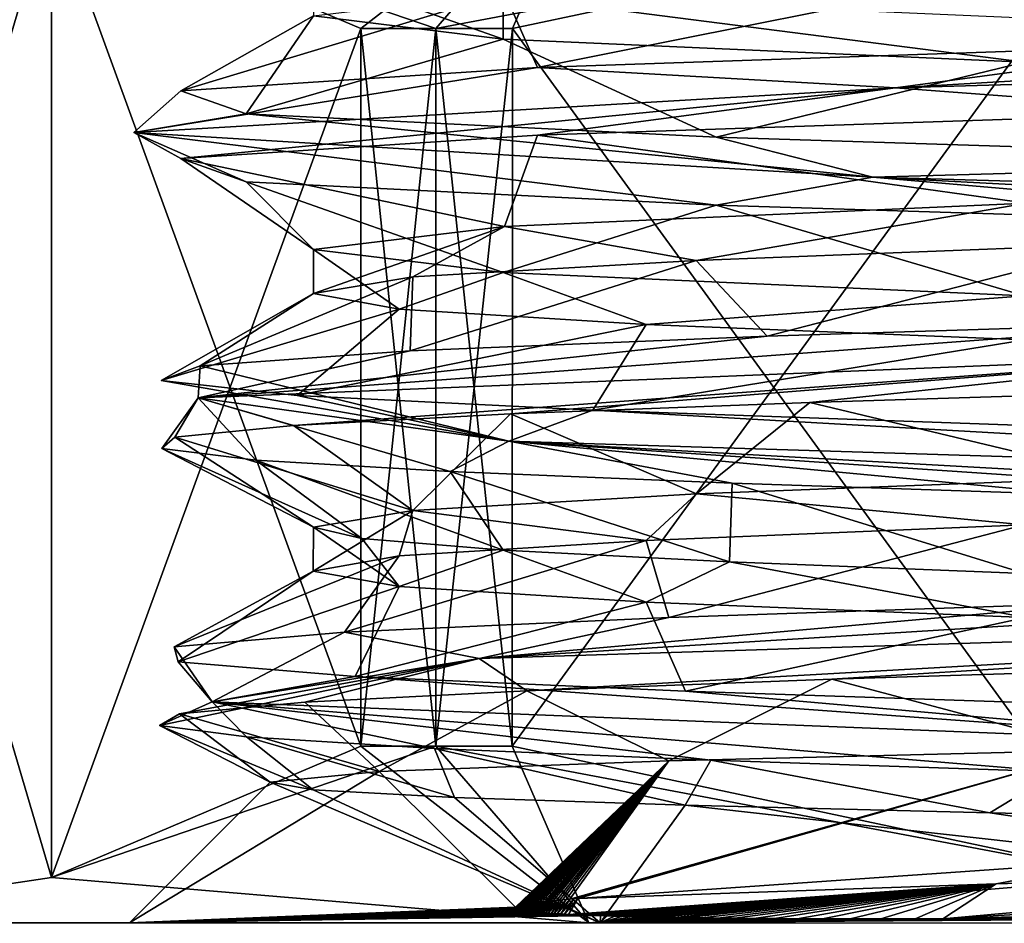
# Model space of a CAD drawing. Header units: metres. Extents: x -205 to 205, y -82 to 82.
# Tile 28 of 256: x -142 to -136, y -82 to -76. Entities that reach past the tile are written whole.
import ezdxf

# ---------------------------------------------------------------- set-up
doc = ezdxf.new("R2010")
doc.units = ezdxf.units.M
doc.layers.add('solid_PRT0003', color=7, linetype='CONTINUOUS')

msp = doc.modelspace()

# ---------------------------------------------------------------- linework, layer by layer
at = {"layer": 'solid_PRT0003'}
for points in [[(-142.017761, -75.289886, 13.571237), (-143.998306, -81.993011, 17), (-143.997314, -74.993011, 17)], [(-143.997314, -74.993011, 32), (-143.998306, -81.993011, 32), (-142.018661, -81.696701, 35.428764)], [(-143.997314, -74.993011, 32), (-142.018661, -81.696701, 35.428764), (-142.017761, -75.289879, 35.428749)], [(-139.997467, -76.148277, 10.071796), (-142.017761, -75.289886, 13.571237), (-138.506927, -74.99379, 11.509619)], [(-139.507095, -76.148354, 39.222431), (-138.506927, -74.99379, 37.490379), (-142.017761, -75.289879, 35.428749)], [(-139.507095, -76.148354, 9.777568), (-139.997467, -76.148277, 10.071796), (-138.506927, -74.99379, 11.509619)], [(-139.507095, -76.148354, 9.777568), (-138.506927, -74.99379, 11.509619), (-134.966156, -75.290886, 9.5)], [(-139.507095, -76.148354, 39.222431), (-139.007095, -76.148422, 39.5), (-138.506927, -74.99379, 37.490379)], [(-139.007095, -76.148422, 39.5), (-134.966171, -75.290886, 39.5), (-138.506927, -74.99379, 37.490379)], [(-142.017761, -75.289886, 13.571237), (-142.018677, -81.696701, 13.57125), (-143.998306, -81.993011, 17)], [(-139.997467, -76.148277, 10.071796), (-142.018677, -81.696701, 13.57125), (-142.017761, -75.289886, 13.571237)], [(-142.017761, -75.289879, 35.428749), (-142.018661, -81.696701, 35.428764), (-139.998138, -80.838882, 38.928204)], [(-142.017761, -75.289879, 35.428749), (-139.998138, -80.838882, 38.928204), (-139.997467, -76.148277, 38.928204)], [(-139.507095, -76.148354, 39.222431), (-142.017761, -75.289879, 35.428749), (-139.997467, -76.148277, 38.928204)], [(-139.507095, -76.148354, 9.777568), (-134.966156, -75.290886, 9.5), (-139.007095, -76.148422, 9.5)], [(-134.966156, -75.290886, 9.5), (-134.967087, -81.697708, 9.5), (-139.007767, -80.83902, 9.5)], [(-139.007095, -76.148422, 9.5), (-134.966156, -75.290886, 9.5), (-139.007767, -80.83902, 9.5)], [(-139.007095, -76.148422, 39.5), (-134.967072, -81.697708, 39.5), (-134.966171, -75.290886, 39.5)], [(-139.066742, -76.216972, 19.859716), (-140.307037, -75.778336, 24.5), (-140.307083, -76.06588, 24.5)], [(-139.06604, -75.929359, 19.858564), (-140.307037, -75.778336, 24.5), (-139.066742, -76.216972, 19.859716)], [(-138.843292, -76.402611, 31.246614), (-139.058487, -75.914841, 29.154507), (-135.647171, -75.76387, 32.559723)], [(-134.384491, -76.251045, 34.273075), (-138.843292, -76.402611, 31.246614), (-135.647171, -75.76387, 32.559723)], [(-141.172882, -76.554283, 26.393423), (-140.307083, -76.06588, 24.5), (-139.058487, -75.914841, 29.154507)], [(-138.843292, -76.402611, 31.246614), (-141.172882, -76.554283, 26.393423), (-139.058487, -75.914841, 29.154507)], [(-139.06604, -75.929359, 19.858564), (-139.066742, -76.216972, 19.859716), (-135.66095, -76.368912, 16.448175)], [(-135.660477, -76.081093, 16.447922), (-139.06604, -75.929359, 19.858564), (-135.66095, -76.368912, 16.448175)], [(-141.172882, -76.554283, 26.393423), (-140.745407, -76.70665, 21.023438), (-140.307083, -76.06588, 24.5)], [(-140.745407, -76.70665, 21.023438), (-139.066742, -76.216972, 19.859716), (-140.307083, -76.06588, 24.5)], [(-136.504196, -76.535767, 33.416702), (-134.384491, -76.251045, 34.273075), (-129.010834, -76.099518, 34.646038)], [(-136.504196, -76.535767, 33.416702), (-129.010834, -76.099518, 34.646038), (-126.37915, -76.245544, 33.896534)], [(-139.997467, -76.148277, 10.071796), (-139.998138, -80.838882, 10.071796), (-142.018677, -81.696701, 13.57125)], [(-139.507095, -76.148354, 9.777568), (-139.998138, -80.838882, 10.071796), (-139.997467, -76.148277, 10.071796)], [(-139.997467, -76.148277, 38.928204), (-139.998138, -80.838882, 38.928204), (-139.507767, -80.838951, 39.222431)], [(-139.507095, -76.148354, 9.777568), (-139.507767, -80.838951, 9.777568), (-139.998138, -80.838882, 10.071796)], [(-139.507095, -76.148354, 39.222431), (-139.997467, -76.148277, 38.928204), (-139.507767, -80.838951, 39.222431)], [(-139.507095, -76.148354, 9.777568), (-139.007095, -76.148422, 9.5), (-139.507767, -80.838951, 9.777568)], [(-139.507095, -76.148354, 39.222431), (-139.507767, -80.838951, 39.222431), (-139.007767, -80.83902, 39.5)], [(-139.007095, -76.148422, 9.5), (-139.007767, -80.83902, 9.5), (-139.507767, -80.838951, 9.777568)], [(-139.507095, -76.148354, 39.222431), (-139.007767, -80.83902, 39.5), (-139.007095, -76.148422, 39.5)], [(-139.007095, -76.148422, 39.5), (-139.007767, -80.83902, 39.5), (-134.967072, -81.697708, 39.5)], [(-140.745407, -76.70665, 21.023438), (-137.674225, -76.859261, 16.596006), (-139.066742, -76.216972, 19.859716)], [(-137.674225, -76.859261, 16.596006), (-135.66095, -76.368912, 16.448175), (-139.066742, -76.216972, 19.859716)], [(-136.504196, -76.535767, 33.416702), (-138.843292, -76.402611, 31.246614), (-134.384491, -76.251045, 34.273075)], [(-136.504196, -76.535767, 33.416702), (-126.37915, -76.245544, 33.896534), (-134.384567, -76.69416, 34.273075)], [(-137.674225, -76.859261, 16.596006), (-132.797638, -77.011978, 14.315639), (-135.66095, -76.368912, 16.448175)], [(-141.481155, -76.826721, 24.586428), (-141.172882, -76.554283, 26.393423), (-138.843292, -76.402611, 31.246614)], [(-141.481155, -76.826721, 24.586428), (-138.843292, -76.402611, 31.246614), (-136.504196, -76.535767, 33.416702)], [(-141.481155, -76.826721, 24.586428), (-136.504196, -76.535767, 33.416702), (-141.172943, -76.997627, 26.393383)], [(-141.481155, -76.826721, 24.586428), (-140.745407, -76.70665, 21.023438), (-141.172882, -76.554283, 26.393423)], [(-136.504196, -76.535767, 33.416702), (-138.843338, -76.845802, 31.246616), (-141.172943, -76.997627, 26.393383)], [(-136.504196, -76.535767, 33.416702), (-134.384567, -76.69416, 34.273075), (-138.843338, -76.845802, 31.246616)], [(-138.843338, -76.845802, 31.246616), (-134.384567, -76.69416, 34.273075), (-135.647278, -77.290482, 32.559792)], [(-136.650681, -77.11908, 15.675265), (-140.745407, -76.70665, 21.023438), (-141.481155, -76.826721, 24.586428)], [(-136.650681, -77.11908, 15.675265), (-137.674225, -76.859261, 16.596006), (-140.745407, -76.70665, 21.023438)], [(-141.481155, -76.826721, 24.586428), (-141.172943, -76.997627, 26.393383), (-140.745453, -77.149757, 21.023411)], [(-141.481155, -76.826721, 24.586428), (-140.745453, -77.149757, 21.023411), (-137.674271, -77.302467, 16.595985)], [(-136.650681, -77.11908, 15.675265), (-141.481155, -76.826721, 24.586428), (-137.674271, -77.302467, 16.595985)], [(-141.172943, -76.997627, 26.393383), (-138.843338, -76.845802, 31.246616), (-139.058685, -77.441315, 29.154556)], [(-138.843338, -76.845802, 31.246616), (-135.647278, -77.290482, 32.559792), (-139.058685, -77.441315, 29.154556)], [(-136.650681, -77.11908, 15.675265), (-132.797638, -77.011978, 14.315639), (-137.674225, -76.859261, 16.596006)], [(-141.172943, -76.997627, 26.393383), (-139.058685, -77.441315, 29.154556), (-140.307297, -77.592621, 24.5)], [(-140.745453, -77.149757, 21.023411), (-141.172943, -76.997627, 26.393383), (-140.307297, -77.592621, 24.5)], [(-126.535004, -77.412193, 15.028341), (-132.797638, -77.011978, 14.315639), (-136.650681, -77.11908, 15.675265)], [(-136.650681, -77.11908, 15.675265), (-137.674271, -77.302467, 16.595985), (-132.797668, -77.455315, 14.315633)], [(-136.650681, -77.11908, 15.675265), (-132.797668, -77.455315, 14.315633), (-127.432205, -77.608154, 14.797518)], [(-126.535004, -77.412193, 15.028341), (-136.650681, -77.11908, 15.675265), (-127.432205, -77.608154, 14.797518)], [(-140.745453, -77.149757, 21.023411), (-140.307297, -77.592621, 24.5), (-139.066833, -77.743576, 19.859505)], [(-137.674271, -77.302467, 16.595985), (-140.745453, -77.149757, 21.023411), (-139.066833, -77.743576, 19.859505)], [(-137.674271, -77.302467, 16.595985), (-139.066833, -77.743576, 19.859505), (-135.660706, -77.895424, 16.447906)], [(-139.058685, -77.441315, 29.154556), (-135.647278, -77.290482, 32.559792), (-137.8069, -77.663803, 30.844721)], [(-135.647278, -77.290482, 32.559792), (-135.007217, -77.555786, 32.895866), (-137.8069, -77.663803, 30.844721)], [(-132.797668, -77.455315, 14.315633), (-137.674271, -77.302467, 16.595985), (-135.660706, -77.895424, 16.447906)], [(-139.058685, -77.441315, 29.154556), (-139.657578, -77.772064, 27.915134), (-140.307343, -77.880165, 24.5)], [(-140.307297, -77.592621, 24.5), (-139.058685, -77.441315, 29.154556), (-140.307343, -77.880165, 24.5)], [(-139.058685, -77.441315, 29.154556), (-137.8069, -77.663803, 30.844721), (-139.657578, -77.772064, 27.915134)], [(-139.747421, -77.981369, 21.321743), (-140.307297, -77.592621, 24.5), (-140.307343, -77.880165, 24.5)], [(-139.066833, -77.743576, 19.859505), (-140.307297, -77.592621, 24.5), (-139.747421, -77.981369, 21.321743)], [(-137.342987, -78.159462, 32.671566), (-137.8069, -77.663803, 30.844721), (-135.007217, -77.555786, 32.895866)], [(-134.307327, -78.063095, 34.299709), (-137.342987, -78.159462, 32.671566), (-135.007217, -77.555786, 32.895866)], [(-139.675354, -78.255638, 30.137939), (-139.657578, -77.772064, 27.915134), (-137.8069, -77.663803, 30.844721)], [(-137.342987, -78.159462, 32.671566), (-139.675354, -78.255638, 30.137939), (-137.8069, -77.663803, 30.844721)], [(-141.04808, -78.352089, 26.972849), (-140.307343, -77.880165, 24.5), (-139.657578, -77.772064, 27.915134)], [(-139.675354, -78.255638, 30.137939), (-141.04808, -78.352089, 26.972849), (-139.657578, -77.772064, 27.915134)], [(-139.066833, -77.743576, 19.859505), (-139.747421, -77.981369, 21.321743), (-138.13266, -78.082054, 18.523352)], [(-135.660706, -77.895424, 16.447906), (-139.066833, -77.743576, 19.859505), (-138.13266, -78.082054, 18.523352)], [(-141.04808, -78.352089, 26.972849), (-141.3022, -78.449036, 23.531454), (-140.307343, -77.880165, 24.5)], [(-139.747421, -77.981369, 21.321743), (-140.307343, -77.880165, 24.5), (-141.3022, -78.449036, 23.531454)], [(-135.660706, -77.895424, 16.447906), (-138.13266, -78.082054, 18.523352), (-135.657043, -78.183403, 16.445766)], [(-139.747421, -77.981369, 21.321743), (-141.3022, -78.449036, 23.531454), (-140.412827, -78.545868, 20.204323)], [(-138.13266, -78.082054, 18.523352), (-139.747421, -77.981369, 21.321743), (-140.412827, -78.545868, 20.204323)], [(-141.060516, -78.561241, 27.442432), (-137.342987, -78.159462, 32.671566), (-134.307327, -78.063095, 34.299709)], [(-134.131729, -78.278336, 34.497498), (-141.060516, -78.561241, 27.442432), (-134.307327, -78.063095, 34.299709)], [(-138.13266, -78.082054, 18.523352), (-140.412827, -78.545868, 20.204323), (-138.480682, -78.642586, 17.35338)], [(-135.657043, -78.183403, 16.445766), (-138.13266, -78.082054, 18.523352), (-138.480682, -78.642586, 17.35338)], [(-141.060516, -78.561241, 27.442432), (-139.675354, -78.255638, 30.137939), (-137.342987, -78.159462, 32.671566)], [(-135.657043, -78.183403, 16.445766), (-138.480682, -78.642586, 17.35338), (-135.710907, -78.73983, 15.290956)], [(-141.060516, -78.561241, 27.442432), (-141.04808, -78.352089, 26.972849), (-139.675354, -78.255638, 30.137939)], [(-140.438202, -78.743286, 28.740568), (-141.060516, -78.561241, 27.442432), (-134.131729, -78.278336, 34.497498)], [(-139.020126, -78.667488, 31.036196), (-140.438202, -78.743286, 28.740568), (-134.131729, -78.278336, 34.497498)], [(-137.064056, -78.592903, 32.880669), (-139.020126, -78.667488, 31.036196), (-134.131729, -78.278336, 34.497498)], [(-134.692566, -78.517548, 34.161598), (-137.064056, -78.592903, 32.880669), (-134.131729, -78.278336, 34.497498)], [(-139.029846, -78.845421, 17.764524), (-141.3022, -78.449036, 23.531454), (-141.04808, -78.352089, 26.972849)], [(-141.060516, -78.561241, 27.442432), (-139.029846, -78.845421, 17.764524), (-141.04808, -78.352089, 26.972849)], [(-139.029846, -78.845421, 17.764524), (-140.412827, -78.545868, 20.204323), (-141.3022, -78.449036, 23.531454)], [(-139.029846, -78.845421, 17.764524), (-138.480682, -78.642586, 17.35338), (-140.412827, -78.545868, 20.204323)], [(-134.692566, -78.517548, 34.161598), (-135.01384, -79.082375, 32.892815), (-137.064056, -78.592903, 32.880669)], [(-141.297073, -78.893478, 23.477669), (-140.68399, -78.969276, 20.8545), (-141.060516, -78.561241, 27.442432)], [(-141.212753, -78.818184, 26.166437), (-141.297073, -78.893478, 23.477669), (-141.060516, -78.561241, 27.442432)], [(-140.438202, -78.743286, 28.740568), (-141.212753, -78.818184, 26.166437), (-141.060516, -78.561241, 27.442432)], [(-139.413589, -79.044579, 18.478128), (-139.029846, -78.845421, 17.764524), (-141.060516, -78.561241, 27.442432)], [(-140.68399, -78.969276, 20.8545), (-139.413589, -79.044579, 18.478128), (-141.060516, -78.561241, 27.442432)], [(-137.064056, -78.592903, 32.880669), (-137.803223, -79.190041, 30.848904), (-139.020126, -78.667488, 31.036196)], [(-137.064056, -78.592903, 32.880669), (-135.01384, -79.082375, 32.892815), (-137.803223, -79.190041, 30.848904)], [(-139.020126, -78.667488, 31.036196), (-139.658279, -79.298302, 27.913902), (-140.438202, -78.743286, 28.740568)], [(-139.020126, -78.667488, 31.036196), (-137.803223, -79.190041, 30.848904), (-139.658279, -79.298302, 27.913902)], [(-139.029846, -78.845421, 17.764524), (-129.849518, -79.130623, 14.089665), (-138.480682, -78.642586, 17.35338)], [(-129.849518, -79.130623, 14.089665), (-135.710907, -78.73983, 15.290956), (-138.480682, -78.642586, 17.35338)], [(-140.438202, -78.743286, 28.740568), (-139.658279, -79.298302, 27.913902), (-141.212753, -78.818184, 26.166437)], [(-141.212753, -78.818184, 26.166437), (-140.307556, -79.406906, 24.5), (-141.297073, -78.893478, 23.477669)], [(-141.212753, -78.818184, 26.166437), (-139.658279, -79.298302, 27.913902), (-140.307556, -79.406906, 24.5)], [(-139.413589, -79.044579, 18.478128), (-137.571365, -79.120567, 16.510464), (-139.029846, -78.845421, 17.764524)], [(-130.029312, -79.347473, 14.205915), (-129.849518, -79.130623, 14.089665), (-139.029846, -78.845421, 17.764524)], [(-132.722641, -79.271675, 14.303238), (-130.029312, -79.347473, 14.205915), (-139.029846, -78.845421, 17.764524)], [(-135.293594, -79.196014, 15.089376), (-132.722641, -79.271675, 14.303238), (-139.029846, -78.845421, 17.764524)], [(-137.571365, -79.120567, 16.510464), (-135.293594, -79.196014, 15.089376), (-139.029846, -78.845421, 17.764524)], [(-141.297073, -78.893478, 23.477669), (-140.307556, -79.406906, 24.5), (-139.990646, -79.482384, 22.092846)], [(-141.297073, -78.893478, 23.477669), (-139.990646, -79.482384, 22.092846), (-140.68399, -78.969276, 20.8545)], [(-140.68399, -78.969276, 20.8545), (-139.990646, -79.482384, 22.092846), (-139.066818, -79.55761, 19.859015)], [(-140.68399, -78.969276, 20.8545), (-139.066818, -79.55761, 19.859015), (-139.413589, -79.044579, 18.478128)], [(-139.413589, -79.044579, 18.478128), (-139.066818, -79.55761, 19.859015), (-137.587662, -79.633881, 17.927887)], [(-139.413589, -79.044579, 18.478128), (-137.587662, -79.633881, 17.927887), (-137.571365, -79.120567, 16.510464)], [(-137.803223, -79.190041, 30.848904), (-135.01384, -79.082375, 32.892815), (-135.662109, -79.392899, 32.551403)], [(-137.571365, -79.120567, 16.510464), (-137.587662, -79.633881, 17.927887), (-135.657562, -79.709709, 16.445938)], [(-137.571365, -79.120567, 16.510464), (-135.657562, -79.709709, 16.445938), (-135.293594, -79.196014, 15.089376)], [(-139.658279, -79.298302, 27.913902), (-137.803223, -79.190041, 30.848904), (-138.132919, -79.493546, 30.47658)], [(-137.803223, -79.190041, 30.848904), (-135.662109, -79.392899, 32.551403), (-138.132919, -79.493546, 30.47658)], [(-139.658279, -79.298302, 27.913902), (-139.747635, -79.594398, 27.678301), (-140.307602, -79.69445, 24.5)], [(-140.307556, -79.406906, 24.5), (-139.658279, -79.298302, 27.913902), (-140.307602, -79.69445, 24.5)], [(-139.658279, -79.298302, 27.913902), (-138.132919, -79.493546, 30.47658), (-139.747635, -79.594398, 27.678301)], [(-137.983627, -79.997009, 32.132195), (-138.132919, -79.493546, 30.47658), (-135.662109, -79.392899, 32.551403)], [(-135.09169, -79.900856, 33.999466), (-137.983627, -79.997009, 32.132195), (-135.662109, -79.392899, 32.551403)], [(-139.746902, -79.795334, 21.319609), (-140.307556, -79.406906, 24.5), (-140.307602, -79.69445, 24.5)], [(-139.990646, -79.482384, 22.092846), (-140.307556, -79.406906, 24.5), (-139.746902, -79.795334, 21.319609)], [(-140.104156, -80.09314, 29.417133), (-139.747635, -79.594398, 27.678301), (-138.132919, -79.493546, 30.47658)], [(-137.983627, -79.997009, 32.132195), (-140.104156, -80.09314, 29.417133), (-138.132919, -79.493546, 30.47658)], [(-139.066818, -79.55761, 19.859015), (-139.990646, -79.482384, 22.092846), (-139.746902, -79.795334, 21.319609)], [(-139.066818, -79.55761, 19.859015), (-139.746902, -79.795334, 21.319609), (-138.131851, -79.896561, 18.522081)], [(-137.587662, -79.633881, 17.927887), (-139.066818, -79.55761, 19.859015), (-138.131851, -79.896561, 18.522081)], [(-141.21611, -80.189949, 26.147903), (-140.307602, -79.69445, 24.5), (-139.747635, -79.594398, 27.678301)], [(-140.104156, -80.09314, 29.417133), (-141.21611, -80.189949, 26.147903), (-139.747635, -79.594398, 27.678301)], [(-137.587662, -79.633881, 17.927887), (-138.131851, -79.896561, 18.522081), (-135.651749, -79.99826, 16.442562)], [(-135.657562, -79.709709, 16.445938), (-137.587662, -79.633881, 17.927887), (-135.651749, -79.99826, 16.442562)], [(-141.21611, -80.189949, 26.147903), (-141.189804, -80.28688, 22.699703), (-140.307602, -79.69445, 24.5)], [(-141.189804, -80.28688, 22.699703), (-139.746902, -79.795334, 21.319609), (-140.307602, -79.69445, 24.5)], [(-141.189804, -80.28688, 22.699703), (-140.034561, -80.383514, 19.456974), (-139.746902, -79.795334, 21.319609)], [(-140.034561, -80.383514, 19.456974), (-138.131851, -79.896561, 18.522081), (-139.746902, -79.795334, 21.319609)], [(-139.224838, -80.264854, 30.995317), (-135.09169, -79.900856, 33.999466), (-131.738464, -79.804298, 34.814819)], [(-130.157318, -79.982262, 34.939274), (-139.224838, -80.264854, 30.995317), (-131.738464, -79.804298, 34.814819)], [(-140.034561, -80.383514, 19.456974), (-137.875687, -80.480347, 16.769621), (-138.131851, -79.896561, 18.522081)], [(-139.224838, -80.264854, 30.995317), (-137.983627, -79.997009, 32.132195), (-135.09169, -79.900856, 33.999466)], [(-137.875687, -80.480347, 16.769621), (-135.651749, -79.99826, 16.442562), (-138.131851, -79.896561, 18.522081)], [(-139.224838, -80.264854, 30.995317), (-140.104156, -80.09314, 29.417133), (-137.983627, -79.997009, 32.132195)], [(-138.912323, -80.477417, 31.1663), (-139.224838, -80.264854, 30.995317), (-130.157318, -79.982262, 34.939274)], [(-136.918396, -80.401939, 32.98476), (-138.912323, -80.477417, 31.1663), (-130.157318, -79.982262, 34.939274)], [(-137.875687, -80.480347, 16.769621), (-134.947021, -80.577858, 14.939304), (-135.651749, -79.99826, 16.442562)], [(-134.525787, -80.326897, 34.223133), (-136.918396, -80.401939, 32.98476), (-130.157318, -79.982262, 34.939274)], [(-140.969513, -80.5485, 21.262009), (-141.21611, -80.189949, 26.147903), (-140.104156, -80.09314, 29.417133)], [(-139.224838, -80.264854, 30.995317), (-140.969513, -80.5485, 21.262009), (-140.104156, -80.09314, 29.417133)], [(-140.969513, -80.5485, 21.262009), (-141.189804, -80.28688, 22.699703), (-141.21611, -80.189949, 26.147903)], [(-141.313644, -80.702888, 23.65909), (-140.969513, -80.5485, 21.262009), (-139.224838, -80.264854, 30.995317)], [(-141.182861, -80.627625, 26.341932), (-141.313644, -80.702888, 23.65909), (-139.224838, -80.264854, 30.995317)], [(-140.969513, -80.5485, 21.262009), (-140.034561, -80.383514, 19.456974), (-141.189804, -80.28688, 22.699703)], [(-140.362091, -80.552155, 28.906384), (-141.182861, -80.627625, 26.341932), (-139.224838, -80.264854, 30.995317)], [(-138.912323, -80.477417, 31.1663), (-140.362091, -80.552155, 28.906384), (-139.224838, -80.264854, 30.995317)], [(-135.177475, -80.864731, 32.891609), (-136.918396, -80.401939, 32.98476), (-134.525787, -80.326897, 34.223133)], [(-140.969513, -80.5485, 21.262009), (-133.8358, -80.833412, 14.414005), (-140.034561, -80.383514, 19.456974)], [(-133.8358, -80.833412, 14.414005), (-137.875687, -80.480347, 16.769621), (-140.034561, -80.383514, 19.456974)], [(-137.985291, -80.934631, 30.859432), (-138.912323, -80.477417, 31.1663), (-136.918396, -80.401939, 32.98476)], [(-137.985291, -80.934631, 30.859432), (-136.918396, -80.401939, 32.98476), (-135.177475, -80.864731, 32.891609)], [(-139.876968, -81.004494, 27.934328), (-140.362091, -80.552155, 28.906384), (-138.912323, -80.477417, 31.1663)], [(-139.876968, -81.004494, 27.934328), (-138.912323, -80.477417, 31.1663), (-137.985291, -80.934631, 30.859432)], [(-133.8358, -80.833412, 14.414005), (-134.947021, -80.577858, 14.939304), (-137.875687, -80.480347, 16.769621)], [(-141.313644, -80.702888, 23.65909), (-140.744858, -80.778259, 21.019548), (-140.969513, -80.5485, 21.262009)], [(-139.876968, -81.004494, 27.934328), (-141.182861, -80.627625, 26.341932), (-140.362091, -80.552155, 28.906384)], [(-135.444305, -81.005615, 15.159961), (-133.8358, -80.833412, 14.414005), (-140.969513, -80.5485, 21.262009)], [(-137.710785, -80.929565, 16.62631), (-135.444305, -81.005615, 15.159961), (-140.969513, -80.5485, 21.262009)], [(-139.514847, -80.85437, 18.622108), (-137.710785, -80.929565, 16.62631), (-140.969513, -80.5485, 21.262009)], [(-140.744858, -80.778259, 21.019548), (-139.514847, -80.85437, 18.622108), (-140.969513, -80.5485, 21.262009)], [(-140.58905, -81.074745, 24.5), (-141.313644, -80.702888, 23.65909), (-141.182861, -80.627625, 26.341932)], [(-140.58905, -81.074745, 24.5), (-141.182861, -80.627625, 26.341932), (-139.876968, -81.004494, 27.934328)], [(-140.30899, -81.124512, 22.001278), (-140.744858, -80.778259, 21.019548), (-141.313644, -80.702888, 23.65909)], [(-140.30899, -81.124512, 22.001278), (-141.313644, -80.702888, 23.65909), (-140.58905, -81.074745, 24.5)], [(-139.384918, -81.174553, 19.647827), (-139.514847, -80.85437, 18.622108), (-140.744858, -80.778259, 21.019548)], [(-140.30899, -81.124512, 22.001278), (-139.384918, -81.174553, 19.647827), (-140.744858, -80.778259, 21.019548)], [(-142.018677, -81.696701, 13.57125), (-139.998138, -80.838882, 10.071796), (-139.507767, -80.838951, 9.777568)], [(-142.018677, -81.696701, 13.57125), (-139.507767, -80.838951, 9.777568), (-138.507935, -81.99379, 11.509619)], [(-139.998138, -80.838882, 38.928204), (-142.018661, -81.696701, 35.428764), (-138.507935, -81.99379, 37.490379)], [(-139.507767, -80.838951, 39.222431), (-139.998138, -80.838882, 38.928204), (-138.507935, -81.99379, 37.490379)], [(-137.877731, -81.224319, 17.609011), (-137.710785, -80.929565, 16.62631), (-139.514847, -80.85437, 18.622108)], [(-139.384918, -81.174553, 19.647827), (-137.877731, -81.224319, 17.609011), (-139.514847, -80.85437, 18.622108)], [(-139.507767, -80.838951, 9.777568), (-139.007767, -80.83902, 9.5), (-138.507935, -81.99379, 11.509619)], [(-134.967072, -81.697708, 39.5), (-139.507767, -80.838951, 39.222431), (-138.507935, -81.99379, 37.490379)], [(-134.967072, -81.697708, 39.5), (-139.007767, -80.83902, 39.5), (-139.507767, -80.838951, 39.222431)], [(-139.007767, -80.83902, 9.5), (-134.967087, -81.697708, 9.5), (-138.507935, -81.99379, 11.509619)], [(-135.177475, -80.864731, 32.891609), (-138.605972, -81.836548, 31.517288), (-138.631744, -81.838737, 31.492521)], [(-137.985291, -80.934631, 30.859432), (-135.177475, -80.864731, 32.891609), (-138.631744, -81.838737, 31.492521)], [(-135.177475, -80.864731, 32.891609), (-138.578354, -81.834221, 31.54365), (-138.605972, -81.836548, 31.517288)], [(-135.177475, -80.864731, 32.891609), (-135.048904, -81.589378, 33.750992), (-138.578354, -81.834221, 31.54365)], [(-139.876968, -81.004494, 27.934328), (-137.985291, -80.934631, 30.859432), (-138.986191, -81.891022, 31.167147)], [(-137.985291, -80.934631, 30.859432), (-138.981674, -81.888123, 31.168034), (-138.986191, -81.891022, 31.167147)], [(-137.985291, -80.934631, 30.859432), (-138.976532, -81.885849, 31.170635), (-138.981674, -81.888123, 31.168034)], [(-137.985291, -80.934631, 30.859432), (-138.970734, -81.883759, 31.174297), (-138.976532, -81.885849, 31.170635)], [(-137.985291, -80.934631, 30.859432), (-138.96756, -81.882729, 31.176489), (-138.970734, -81.883759, 31.174297)], [(-137.985291, -80.934631, 30.859432), (-138.964172, -81.881721, 31.178938), (-138.96756, -81.882729, 31.176489)], [(-137.985291, -80.934631, 30.859432), (-138.960602, -81.880722, 31.181644), (-138.964172, -81.881721, 31.178938)], [(-137.985291, -80.934631, 30.859432), (-138.956787, -81.879715, 31.184612), (-138.960602, -81.880722, 31.181644)], [(-137.985291, -80.934631, 30.859432), (-138.952744, -81.878708, 31.187853), (-138.956787, -81.879715, 31.184612)], [(-137.985291, -80.934631, 30.859432), (-138.948441, -81.877686, 31.19138), (-138.952744, -81.878708, 31.187853)], [(-137.985291, -80.934631, 30.859432), (-138.943863, -81.876663, 31.195208), (-138.948441, -81.877686, 31.19138)], [(-137.985291, -80.934631, 30.859432), (-138.938995, -81.875618, 31.199354), (-138.943863, -81.876663, 31.195208)], [(-137.985291, -80.934631, 30.859432), (-138.933823, -81.874557, 31.203836), (-138.938995, -81.875618, 31.199354)], [(-137.985291, -80.934631, 30.859432), (-138.928314, -81.873482, 31.208673), (-138.933823, -81.874557, 31.203836)], [(-137.985291, -80.934631, 30.859432), (-138.922455, -81.872383, 31.213888), (-138.928314, -81.873482, 31.208673)], [(-137.985291, -80.934631, 30.859432), (-138.916214, -81.871262, 31.2195), (-138.922455, -81.872383, 31.213888)], [(-137.985291, -80.934631, 30.859432), (-138.909576, -81.87011, 31.225538), (-138.916214, -81.871262, 31.2195)], [(-137.985291, -80.934631, 30.859432), (-138.902496, -81.868935, 31.232027), (-138.909576, -81.87011, 31.225538)], [(-137.985291, -80.934631, 30.859432), (-138.894974, -81.867737, 31.238995), (-138.902496, -81.868935, 31.232027)], [(-137.985291, -80.934631, 30.859432), (-138.886948, -81.866501, 31.246473), (-138.894974, -81.867737, 31.238995)], [(-137.985291, -80.934631, 30.859432), (-138.878403, -81.865234, 31.254492), (-138.886948, -81.866501, 31.246473)], [(-137.985291, -80.934631, 30.859432), (-138.869293, -81.86393, 31.263086), (-138.878403, -81.865234, 31.254492)], [(-137.985291, -80.934631, 30.859432), (-138.859604, -81.862587, 31.272293), (-138.869293, -81.86393, 31.263086)], [(-137.985291, -80.934631, 30.859432), (-138.849258, -81.861214, 31.282154), (-138.859604, -81.862587, 31.272293)], [(-137.985291, -80.934631, 30.859432), (-138.838226, -81.859795, 31.292709), (-138.849258, -81.861214, 31.282154)], [(-137.985291, -80.934631, 30.859432), (-138.826477, -81.85833, 31.304001), (-138.838226, -81.859795, 31.292709)], [(-137.985291, -80.934631, 30.859432), (-138.81395, -81.856819, 31.316074), (-138.826477, -81.85833, 31.304001)], [(-137.985291, -80.934631, 30.859432), (-138.800598, -81.855263, 31.328981), (-138.81395, -81.856819, 31.316074)], [(-137.985291, -80.934631, 30.859432), (-138.786346, -81.853661, 31.342777), (-138.800598, -81.855263, 31.328981)], [(-137.985291, -80.934631, 30.859432), (-138.771133, -81.852005, 31.357515), (-138.786346, -81.853661, 31.342777)], [(-137.985291, -80.934631, 30.859432), (-138.754913, -81.850296, 31.373255), (-138.771133, -81.852005, 31.357515)], [(-137.985291, -80.934631, 30.859432), (-138.73761, -81.848526, 31.390057), (-138.754913, -81.850296, 31.373255)], [(-137.985291, -80.934631, 30.859432), (-138.719131, -81.846695, 31.407986), (-138.73761, -81.848526, 31.390057)], [(-137.985291, -80.934631, 30.859432), (-138.699402, -81.84481, 31.427113), (-138.719131, -81.846695, 31.407986)], [(-137.985291, -80.934631, 30.859432), (-138.678345, -81.842857, 31.447519), (-138.699402, -81.84481, 31.427113)], [(-137.985291, -80.934631, 30.859432), (-138.655823, -81.840828, 31.469294), (-138.678345, -81.842857, 31.447519)], [(-137.985291, -80.934631, 30.859432), (-138.631744, -81.838737, 31.492521), (-138.655823, -81.840828, 31.469294)], [(-137.877731, -81.224319, 17.609011), (-135.886826, -81.274467, 16.02359), (-137.710785, -80.929565, 16.62631)], [(-135.886826, -81.274467, 16.02359), (-135.444305, -81.005615, 15.159961), (-137.710785, -80.929565, 16.62631)], [(-141.507935, -81.993362, 24.5), (-139.876968, -81.004494, 27.934328), (-138.986191, -81.891022, 31.167147)], [(-141.507935, -81.993362, 24.5), (-140.58905, -81.074745, 24.5), (-139.876968, -81.004494, 27.934328)], [(-135.886826, -81.274467, 16.02359), (-133.543198, -81.324387, 15.002707), (-135.444305, -81.005615, 15.159961)], [(-138.432556, -81.993805, 17.075377), (-140.58905, -81.074745, 24.5), (-141.507935, -81.993362, 24.5)], [(-138.432556, -81.993805, 17.075377), (-140.30899, -81.124512, 22.001278), (-140.58905, -81.074745, 24.5)], [(-138.432556, -81.993805, 17.075377), (-139.384918, -81.174553, 19.647827), (-140.30899, -81.124512, 22.001278)], [(-138.432556, -81.993805, 17.075377), (-137.877731, -81.224319, 17.609011), (-139.384918, -81.174553, 19.647827)], [(-138.432556, -81.993805, 17.075377), (-131.007935, -81.994865, 14), (-137.877731, -81.224319, 17.609011)], [(-131.007935, -81.994865, 14), (-135.886826, -81.274467, 16.02359), (-137.877731, -81.224319, 17.609011)], [(-131.007935, -81.994865, 14), (-133.543198, -81.324387, 15.002707), (-135.886826, -81.274467, 16.02359)], [(-136.194077, -81.968452, 33.600292), (-132.572433, -81.642044, 34.7215), (-129.119476, -81.545433, 34.666603)], [(-126.306969, -81.686165, 33.859516), (-136.194077, -81.968452, 33.600292), (-129.119476, -81.545433, 34.666603)], [(-135.844727, -81.738419, 33.638962), (-138.578354, -81.834221, 31.54365), (-135.048904, -81.589378, 33.750992)], [(-136.194077, -81.968452, 33.600292), (-135.844727, -81.738419, 33.638962), (-132.572433, -81.642044, 34.7215)], [(-132.572433, -81.642044, 34.7215), (-135.844727, -81.738419, 33.638962), (-135.048904, -81.589378, 33.750992)], [(-142.018677, -81.696701, 13.57125), (-138.507935, -81.99379, 11.509619), (-143.998306, -81.993011, 17)], [(-142.018661, -81.696701, 35.428764), (-143.998306, -81.993011, 32), (-138.507935, -81.99379, 37.490379)], [(-134.967087, -81.697708, 9.5), (-131.007935, -81.994865, 9.5), (-138.507935, -81.99379, 11.509619)], [(-134.967072, -81.697708, 39.5), (-138.507935, -81.99379, 37.490379), (-131.007935, -81.994865, 39.5)], [(-136.127243, -81.968422, 33.638012), (-136.194077, -81.968452, 33.600292), (-126.306969, -81.686165, 33.859516)], [(-135.849701, -81.968147, 33.787704), (-136.127243, -81.968422, 33.638012), (-126.306969, -81.686165, 33.859516)], [(-135.538635, -81.967575, 33.942665), (-135.849701, -81.968147, 33.787704), (-126.306969, -81.686165, 33.859516)], [(-138.639786, -81.938461, 31.630653), (-138.578354, -81.834221, 31.54365), (-135.844727, -81.738419, 33.638962)], [(-138.611328, -81.939804, 31.662933), (-138.639786, -81.938461, 31.630653), (-135.844727, -81.738419, 33.638962)], [(-138.580658, -81.941154, 31.697302), (-138.611328, -81.939804, 31.662933), (-135.844727, -81.738419, 33.638962)], [(-138.547607, -81.942528, 31.733894), (-138.580658, -81.941154, 31.697302), (-135.844727, -81.738419, 33.638962)], [(-138.511963, -81.943909, 31.772848), (-138.547607, -81.942528, 31.733894), (-135.844727, -81.738419, 33.638962)], [(-138.473495, -81.945313, 31.814327), (-138.511963, -81.943909, 31.772848), (-135.844727, -81.738419, 33.638962)], [(-138.431946, -81.946724, 31.858494), (-138.473495, -81.945313, 31.814327), (-135.844727, -81.738419, 33.638962)], [(-138.387039, -81.948151, 31.905523), (-138.431946, -81.946724, 31.858494), (-135.844727, -81.738419, 33.638962)], [(-138.338486, -81.949577, 31.955589), (-138.387039, -81.948151, 31.905523), (-135.844727, -81.738419, 33.638962)], [(-138.285934, -81.951019, 32.008884), (-138.338486, -81.949577, 31.955589), (-135.844727, -81.738419, 33.638962)], [(-138.229034, -81.952454, 32.065605), (-138.285934, -81.951019, 32.008884), (-135.844727, -81.738419, 33.638962)], [(-138.167328, -81.953896, 32.125988), (-138.229034, -81.952454, 32.065605), (-135.844727, -81.738419, 33.638962)], [(-138.100327, -81.955322, 32.190262), (-138.167328, -81.953896, 32.125988), (-135.844727, -81.738419, 33.638962)], [(-138.027542, -81.956741, 32.258663), (-138.100327, -81.955322, 32.190262), (-135.844727, -81.738419, 33.638962)], [(-137.948349, -81.958145, 32.331432), (-138.027542, -81.956741, 32.258663), (-135.844727, -81.738419, 33.638962)], [(-137.862106, -81.959511, 32.408825), (-137.948349, -81.958145, 32.331432), (-135.844727, -81.738419, 33.638962)], [(-137.768051, -81.960838, 32.491096), (-137.862106, -81.959511, 32.408825), (-135.844727, -81.738419, 33.638962)], [(-137.665268, -81.96212, 32.578552), (-137.768051, -81.960838, 32.491096), (-135.844727, -81.738419, 33.638962)], [(-137.552795, -81.963326, 32.671467), (-137.665268, -81.96212, 32.578552), (-135.844727, -81.738419, 33.638962)], [(-137.429504, -81.964447, 32.770107), (-137.552795, -81.963326, 32.671467), (-135.844727, -81.738419, 33.638962)], [(-137.294144, -81.965477, 32.874725), (-137.429504, -81.964447, 32.770107), (-135.844727, -81.738419, 33.638962)], [(-137.145248, -81.966385, 32.985538), (-137.294144, -81.965477, 32.874725), (-135.844727, -81.738419, 33.638962)], [(-136.981155, -81.967163, 33.102753), (-137.145248, -81.966385, 32.985538), (-135.844727, -81.738419, 33.638962)], [(-136.79982, -81.967773, 33.226582), (-136.981155, -81.967163, 33.102753), (-135.844727, -81.738419, 33.638962)], [(-136.598907, -81.968208, 33.357121), (-136.79982, -81.967773, 33.226582), (-135.844727, -81.738419, 33.638962)], [(-136.375763, -81.968437, 33.494331), (-136.598907, -81.968208, 33.357121), (-135.844727, -81.738419, 33.638962)], [(-136.194077, -81.968452, 33.600292), (-136.375763, -81.968437, 33.494331), (-135.844727, -81.738419, 33.638962)], [(-138.734711, -81.933304, 31.520021), (-138.678345, -81.842857, 31.447519), (-138.655823, -81.840828, 31.469294)], [(-138.713531, -81.934563, 31.545135), (-138.734711, -81.933304, 31.520021), (-138.655823, -81.840828, 31.469294)], [(-138.713531, -81.934563, 31.545135), (-138.655823, -81.840828, 31.469294), (-138.631744, -81.838737, 31.492521)], [(-138.690735, -81.935844, 31.571871), (-138.713531, -81.934563, 31.545135), (-138.631744, -81.838737, 31.492521)], [(-138.690735, -81.935844, 31.571871), (-138.631744, -81.838737, 31.492521), (-138.605972, -81.836548, 31.517288)], [(-138.666199, -81.937149, 31.600338), (-138.690735, -81.935844, 31.571871), (-138.605972, -81.836548, 31.517288)], [(-138.666199, -81.937149, 31.600338), (-138.605972, -81.836548, 31.517288), (-138.578354, -81.834221, 31.54365)], [(-138.639786, -81.938461, 31.630653), (-138.666199, -81.937149, 31.600338), (-138.578354, -81.834221, 31.54365)], [(-141.507935, -81.993362, 24.5), (-138.986191, -81.891022, 31.167147), (-138.989243, -81.895584, 31.17062)], [(-141.507935, -81.993362, 24.5), (-138.989243, -81.895584, 31.17062), (-138.989136, -81.896988, 31.172937)], [(-141.507935, -81.993362, 24.5), (-138.989136, -81.896988, 31.172937), (-138.987686, -81.899284, 31.178246)], [(-141.507935, -81.993362, 24.5), (-138.987686, -81.899284, 31.178246), (-138.985153, -81.901237, 31.184299)], [(-141.507935, -81.993362, 24.5), (-138.985153, -81.901237, 31.184299), (-138.981781, -81.903107, 31.19124)], [(-141.507935, -81.993362, 24.5), (-138.981781, -81.903107, 31.19124), (-138.979752, -81.903999, 31.195053)], [(-141.507935, -81.993362, 24.5), (-138.979752, -81.903999, 31.195053), (-138.977493, -81.904892, 31.199116)], [(-141.507935, -81.993362, 24.5), (-138.977493, -81.904892, 31.199116), (-138.975006, -81.905777, 31.203444)], [(-141.507935, -81.993362, 24.5), (-138.975006, -81.905777, 31.203444), (-138.972275, -81.906654, 31.208054)], [(-138.989243, -81.895584, 31.17062), (-138.986191, -81.891022, 31.167147), (-138.981674, -81.888123, 31.168034)], [(-138.989136, -81.896988, 31.172937), (-138.989243, -81.895584, 31.17062), (-138.981674, -81.888123, 31.168034)], [(-138.989136, -81.896988, 31.172937), (-138.981674, -81.888123, 31.168034), (-138.976532, -81.885849, 31.170635)], [(-138.987686, -81.899284, 31.178246), (-138.989136, -81.896988, 31.172937), (-138.976532, -81.885849, 31.170635)], [(-138.987686, -81.899284, 31.178246), (-138.976532, -81.885849, 31.170635), (-138.970734, -81.883759, 31.174297)], [(-138.985153, -81.901237, 31.184299), (-138.987686, -81.899284, 31.178246), (-138.970734, -81.883759, 31.174297)], [(-138.985153, -81.901237, 31.184299), (-138.970734, -81.883759, 31.174297), (-138.96756, -81.882729, 31.176489)], [(-138.981781, -81.903107, 31.19124), (-138.985153, -81.901237, 31.184299), (-138.96756, -81.882729, 31.176489)], [(-138.981781, -81.903107, 31.19124), (-138.96756, -81.882729, 31.176489), (-138.964172, -81.881721, 31.178938)], [(-138.979752, -81.903999, 31.195053), (-138.981781, -81.903107, 31.19124), (-138.964172, -81.881721, 31.178938)], [(-138.979752, -81.903999, 31.195053), (-138.964172, -81.881721, 31.178938), (-138.960602, -81.880722, 31.181644)], [(-138.977493, -81.904892, 31.199116), (-138.979752, -81.903999, 31.195053), (-138.960602, -81.880722, 31.181644)], [(-138.977493, -81.904892, 31.199116), (-138.960602, -81.880722, 31.181644), (-138.956787, -81.879715, 31.184612)], [(-138.975006, -81.905777, 31.203444), (-138.977493, -81.904892, 31.199116), (-138.956787, -81.879715, 31.184612)], [(-138.975006, -81.905777, 31.203444), (-138.956787, -81.879715, 31.184612), (-138.952744, -81.878708, 31.187853)], [(-138.972275, -81.906654, 31.208054), (-138.975006, -81.905777, 31.203444), (-138.952744, -81.878708, 31.187853)], [(-138.972275, -81.906654, 31.208054), (-138.952744, -81.878708, 31.187853), (-138.948441, -81.877686, 31.19138)], [(-138.969284, -81.907532, 31.212965), (-138.972275, -81.906654, 31.208054), (-138.948441, -81.877686, 31.19138)], [(-138.969284, -81.907532, 31.212965), (-138.948441, -81.877686, 31.19138), (-138.943863, -81.876663, 31.195208)], [(-138.966034, -81.908417, 31.218195), (-138.969284, -81.907532, 31.212965), (-138.943863, -81.876663, 31.195208)], [(-138.966034, -81.908417, 31.218195), (-138.943863, -81.876663, 31.195208), (-138.938995, -81.875618, 31.199354)], [(-138.962479, -81.909302, 31.223764), (-138.966034, -81.908417, 31.218195), (-138.938995, -81.875618, 31.199354)], [(-138.962479, -81.909302, 31.223764), (-138.938995, -81.875618, 31.199354), (-138.933823, -81.874557, 31.203836)], [(-138.958633, -81.910194, 31.229694), (-138.962479, -81.909302, 31.223764), (-138.933823, -81.874557, 31.203836)], [(-138.958633, -81.910194, 31.229694), (-138.933823, -81.874557, 31.203836), (-138.928314, -81.873482, 31.208673)], [(-138.954468, -81.911087, 31.23601), (-138.958633, -81.910194, 31.229694), (-138.928314, -81.873482, 31.208673)], [(-138.954468, -81.911087, 31.23601), (-138.928314, -81.873482, 31.208673), (-138.922455, -81.872383, 31.213888)], [(-138.949951, -81.911995, 31.242733), (-138.954468, -81.911087, 31.23601), (-138.922455, -81.872383, 31.213888)], [(-138.949951, -81.911995, 31.242733), (-138.922455, -81.872383, 31.213888), (-138.916214, -81.871262, 31.2195)], [(-138.945068, -81.912918, 31.249895), (-138.949951, -81.911995, 31.242733), (-138.916214, -81.871262, 31.2195)], [(-138.945068, -81.912918, 31.249895), (-138.916214, -81.871262, 31.2195), (-138.909576, -81.87011, 31.225538)], [(-138.939789, -81.913841, 31.257519), (-138.945068, -81.912918, 31.249895), (-138.909576, -81.87011, 31.225538)], [(-138.939789, -81.913841, 31.257519), (-138.909576, -81.87011, 31.225538), (-138.902496, -81.868935, 31.232027)], [(-138.934113, -81.914787, 31.265638), (-138.939789, -81.913841, 31.257519), (-138.902496, -81.868935, 31.232027)], [(-138.934113, -81.914787, 31.265638), (-138.902496, -81.868935, 31.232027), (-138.894974, -81.867737, 31.238995)], [(-138.927979, -81.915741, 31.274281), (-138.934113, -81.914787, 31.265638), (-138.894974, -81.867737, 31.238995)], [(-138.927979, -81.915741, 31.274281), (-138.894974, -81.867737, 31.238995), (-138.886948, -81.866501, 31.246473)], [(-138.921371, -81.91671, 31.283485), (-138.927979, -81.915741, 31.274281), (-138.886948, -81.866501, 31.246473)], [(-138.921371, -81.91671, 31.283485), (-138.886948, -81.866501, 31.246473), (-138.878403, -81.865234, 31.254492)], [(-138.914246, -81.917686, 31.293285), (-138.921371, -81.91671, 31.283485), (-138.878403, -81.865234, 31.254492)], [(-138.914246, -81.917686, 31.293285), (-138.878403, -81.865234, 31.254492), (-138.869293, -81.86393, 31.263086)], [(-138.906586, -81.918686, 31.303722), (-138.914246, -81.917686, 31.293285), (-138.869293, -81.86393, 31.263086)], [(-138.906586, -81.918686, 31.303722), (-138.869293, -81.86393, 31.263086), (-138.859604, -81.862587, 31.272293)], [(-138.898346, -81.919701, 31.314833), (-138.906586, -81.918686, 31.303722), (-138.859604, -81.862587, 31.272293)], [(-138.898346, -81.919701, 31.314833), (-138.859604, -81.862587, 31.272293), (-138.849258, -81.861214, 31.282154)], [(-138.889465, -81.920731, 31.326664), (-138.898346, -81.919701, 31.314833), (-138.849258, -81.861214, 31.282154)], [(-138.889465, -81.920731, 31.326664), (-138.849258, -81.861214, 31.282154), (-138.838226, -81.859795, 31.292709)], [(-138.879929, -81.921783, 31.33926), (-138.889465, -81.920731, 31.326664), (-138.838226, -81.859795, 31.292709)], [(-138.879929, -81.921783, 31.33926), (-138.838226, -81.859795, 31.292709), (-138.826477, -81.85833, 31.304001)], [(-138.869675, -81.922852, 31.352671), (-138.879929, -81.921783, 31.33926), (-138.826477, -81.85833, 31.304001)], [(-138.869675, -81.922852, 31.352671), (-138.826477, -81.85833, 31.304001), (-138.81395, -81.856819, 31.316074)], [(-138.858643, -81.923935, 31.366951), (-138.869675, -81.922852, 31.352671), (-138.81395, -81.856819, 31.316074)], [(-138.858643, -81.923935, 31.366951), (-138.81395, -81.856819, 31.316074), (-138.800598, -81.855263, 31.328981)], [(-138.846786, -81.925034, 31.382156), (-138.858643, -81.923935, 31.366951), (-138.800598, -81.855263, 31.328981)], [(-138.846786, -81.925034, 31.382156), (-138.800598, -81.855263, 31.328981), (-138.786346, -81.853661, 31.342777)], [(-138.83403, -81.926155, 31.398348), (-138.846786, -81.925034, 31.382156), (-138.786346, -81.853661, 31.342777)], [(-138.83403, -81.926155, 31.398348), (-138.786346, -81.853661, 31.342777), (-138.771133, -81.852005, 31.357515)], [(-138.820328, -81.927299, 31.415585), (-138.83403, -81.926155, 31.398348), (-138.771133, -81.852005, 31.357515)], [(-138.820328, -81.927299, 31.415585), (-138.771133, -81.852005, 31.357515), (-138.754913, -81.850296, 31.373255)], [(-138.805588, -81.928459, 31.433935), (-138.820328, -81.927299, 31.415585), (-138.754913, -81.850296, 31.373255)], [(-138.805588, -81.928459, 31.433935), (-138.754913, -81.850296, 31.373255), (-138.73761, -81.848526, 31.390057)], [(-138.789749, -81.929642, 31.453474), (-138.805588, -81.928459, 31.433935), (-138.73761, -81.848526, 31.390057)], [(-138.789749, -81.929642, 31.453474), (-138.73761, -81.848526, 31.390057), (-138.719131, -81.846695, 31.407986)], [(-138.77272, -81.930847, 31.474279), (-138.789749, -81.929642, 31.453474), (-138.719131, -81.846695, 31.407986)], [(-138.77272, -81.930847, 31.474279), (-138.719131, -81.846695, 31.407986), (-138.699402, -81.84481, 31.427113)], [(-138.75441, -81.932068, 31.496433), (-138.77272, -81.930847, 31.474279), (-138.699402, -81.84481, 31.427113)], [(-138.75441, -81.932068, 31.496433), (-138.699402, -81.84481, 31.427113), (-138.678345, -81.842857, 31.447519)], [(-138.734711, -81.933304, 31.520021), (-138.75441, -81.932068, 31.496433), (-138.678345, -81.842857, 31.447519)], [(-141.507935, -81.993362, 24.5), (-138.972275, -81.906654, 31.208054), (-138.969284, -81.907532, 31.212965)], [(-141.507935, -81.993362, 24.5), (-138.969284, -81.907532, 31.212965), (-138.966034, -81.908417, 31.218195)], [(-141.507935, -81.993362, 24.5), (-138.966034, -81.908417, 31.218195), (-138.962479, -81.909302, 31.223764)], [(-141.507935, -81.993362, 24.5), (-138.962479, -81.909302, 31.223764), (-138.958633, -81.910194, 31.229694)], [(-141.507935, -81.993362, 24.5), (-138.958633, -81.910194, 31.229694), (-138.954468, -81.911087, 31.23601)], [(-141.507935, -81.993362, 24.5), (-138.954468, -81.911087, 31.23601), (-138.949951, -81.911995, 31.242733)], [(-141.507935, -81.993362, 24.5), (-138.949951, -81.911995, 31.242733), (-138.945068, -81.912918, 31.249895)], [(-141.507935, -81.993362, 24.5), (-138.945068, -81.912918, 31.249895), (-138.939789, -81.913841, 31.257519)], [(-141.507935, -81.993362, 24.5), (-138.939789, -81.913841, 31.257519), (-138.934113, -81.914787, 31.265638)], [(-141.507935, -81.993362, 24.5), (-138.934113, -81.914787, 31.265638), (-138.927979, -81.915741, 31.274281)], [(-141.507935, -81.993362, 24.5), (-138.927979, -81.915741, 31.274281), (-138.921371, -81.91671, 31.283485)], [(-141.507935, -81.993362, 24.5), (-138.921371, -81.91671, 31.283485), (-138.914246, -81.917686, 31.293285)], [(-141.507935, -81.993362, 24.5), (-138.914246, -81.917686, 31.293285), (-138.906586, -81.918686, 31.303722)], [(-141.507935, -81.993362, 24.5), (-138.906586, -81.918686, 31.303722), (-138.898346, -81.919701, 31.314833)], [(-141.507935, -81.993362, 24.5), (-138.898346, -81.919701, 31.314833), (-138.889465, -81.920731, 31.326664)], [(-141.507935, -81.993362, 24.5), (-138.889465, -81.920731, 31.326664), (-138.879929, -81.921783, 31.33926)], [(-141.507935, -81.993362, 24.5), (-138.879929, -81.921783, 31.33926), (-138.869675, -81.922852, 31.352671)], [(-141.507935, -81.993362, 24.5), (-138.869675, -81.922852, 31.352671), (-138.858643, -81.923935, 31.366951)], [(-141.507935, -81.993362, 24.5), (-138.858643, -81.923935, 31.366951), (-138.846786, -81.925034, 31.382156)], [(-141.507935, -81.993362, 24.5), (-138.846786, -81.925034, 31.382156), (-138.83403, -81.926155, 31.398348)], [(-141.507935, -81.993362, 24.5), (-138.83403, -81.926155, 31.398348), (-138.820328, -81.927299, 31.415585)], [(-141.507935, -81.993362, 24.5), (-138.820328, -81.927299, 31.415585), (-138.805588, -81.928459, 31.433935)], [(-141.507935, -81.993362, 24.5), (-138.805588, -81.928459, 31.433935), (-138.789749, -81.929642, 31.453474)], [(-141.507935, -81.993362, 24.5), (-138.789749, -81.929642, 31.453474), (-138.77272, -81.930847, 31.474279)], [(-141.507935, -81.993362, 24.5), (-138.77272, -81.930847, 31.474279), (-138.75441, -81.932068, 31.496433)], [(-141.507935, -81.993362, 24.5), (-138.75441, -81.932068, 31.496433), (-138.734711, -81.933304, 31.520021)], [(-141.507935, -81.993362, 24.5), (-138.734711, -81.933304, 31.520021), (-138.713531, -81.934563, 31.545135)], [(-141.507935, -81.993362, 24.5), (-138.713531, -81.934563, 31.545135), (-138.690735, -81.935844, 31.571871)], [(-141.507935, -81.993362, 24.5), (-138.690735, -81.935844, 31.571871), (-138.666199, -81.937149, 31.600338)], [(-141.507935, -81.993362, 24.5), (-138.666199, -81.937149, 31.600338), (-138.639786, -81.938461, 31.630653)], [(-141.507935, -81.993362, 24.5), (-138.639786, -81.938461, 31.630653), (-138.611328, -81.939804, 31.662933)], [(-141.507935, -81.993362, 24.5), (-138.611328, -81.939804, 31.662933), (-138.580658, -81.941154, 31.697302)], [(-141.507935, -81.993362, 24.5), (-138.580658, -81.941154, 31.697302), (-138.547607, -81.942528, 31.733894)], [(-141.507935, -81.993362, 24.5), (-138.547607, -81.942528, 31.733894), (-138.511963, -81.943909, 31.772848)], [(-141.507935, -81.993362, 24.5), (-138.511963, -81.943909, 31.772848), (-138.473495, -81.945313, 31.814327)], [(-141.507935, -81.993362, 24.5), (-138.473495, -81.945313, 31.814327), (-138.431946, -81.946724, 31.858494)], [(-138.432556, -81.993805, 31.924623), (-141.507935, -81.993362, 24.5), (-138.431946, -81.946724, 31.858494)], [(-138.432556, -81.993805, 31.924623), (-138.431946, -81.946724, 31.858494), (-138.387039, -81.948151, 31.905523)], [(-138.432556, -81.993805, 31.924623), (-138.387039, -81.948151, 31.905523), (-138.338486, -81.949577, 31.955589)], [(-138.432556, -81.993805, 31.924623), (-138.338486, -81.949577, 31.955589), (-138.285934, -81.951019, 32.008884)], [(-138.432556, -81.993805, 31.924623), (-138.285934, -81.951019, 32.008884), (-138.229034, -81.952454, 32.065605)], [(-138.432556, -81.993805, 31.924623), (-138.229034, -81.952454, 32.065605), (-138.167328, -81.953896, 32.125988)], [(-138.432556, -81.993805, 31.924623), (-138.167328, -81.953896, 32.125988), (-138.100327, -81.955322, 32.190262)], [(-138.432556, -81.993805, 31.924623), (-138.100327, -81.955322, 32.190262), (-138.027542, -81.956741, 32.258663)], [(-138.432556, -81.993805, 31.924623), (-138.027542, -81.956741, 32.258663), (-137.948349, -81.958145, 32.331432)], [(-138.432556, -81.993805, 31.924623), (-133.847107, -81.960938, 34.574039), (-133.324341, -81.957672, 34.703506)], [(-131.007935, -81.994865, 35), (-138.432556, -81.993805, 31.924623), (-133.324341, -81.957672, 34.703506)], [(-138.432556, -81.993805, 31.924623), (-137.948349, -81.958145, 32.331432), (-137.862106, -81.959511, 32.408825)], [(-138.432556, -81.993805, 31.924623), (-137.862106, -81.959511, 32.408825), (-137.768051, -81.960838, 32.491096)], [(-138.432556, -81.993805, 31.924623), (-137.768051, -81.960838, 32.491096), (-137.665268, -81.96212, 32.578552)], [(-138.432556, -81.993805, 31.924623), (-134.34285, -81.96347, 34.423702), (-133.847107, -81.960938, 34.574039)], [(-138.432556, -81.993805, 31.924623), (-137.665268, -81.96212, 32.578552), (-137.552795, -81.963326, 32.671467)], [(-138.432556, -81.993805, 31.924623), (-137.552795, -81.963326, 32.671467), (-137.429504, -81.964447, 32.770107)], [(-138.432556, -81.993805, 31.924623), (-134.79213, -81.96534, 34.263294), (-134.34285, -81.96347, 34.423702)], [(-138.432556, -81.993805, 31.924623), (-137.429504, -81.964447, 32.770107), (-137.294144, -81.965477, 32.874725)], [(-138.432556, -81.993805, 31.924623), (-135.188843, -81.966667, 34.10162), (-134.79213, -81.96534, 34.263294)], [(-138.432556, -81.993805, 31.924623), (-137.294144, -81.965477, 32.874725), (-137.145248, -81.966385, 32.985538)], [(-138.432556, -81.993805, 31.924623), (-137.145248, -81.966385, 32.985538), (-136.981155, -81.967163, 33.102753)], [(-138.432556, -81.993805, 31.924623), (-135.538635, -81.967575, 33.942665), (-135.188843, -81.966667, 34.10162)], [(-138.432556, -81.993805, 31.924623), (-136.981155, -81.967163, 33.102753), (-136.79982, -81.967773, 33.226582)], [(-138.432556, -81.993805, 31.924623), (-135.849701, -81.968147, 33.787704), (-135.538635, -81.967575, 33.942665)], [(-138.432556, -81.993805, 31.924623), (-136.79982, -81.967773, 33.226582), (-136.598907, -81.968208, 33.357121)], [(-138.432556, -81.993805, 31.924623), (-136.127243, -81.968422, 33.638012), (-135.849701, -81.968147, 33.787704)], [(-138.432556, -81.993805, 31.924623), (-136.598907, -81.968208, 33.357121), (-136.375763, -81.968437, 33.494331)], [(-138.432556, -81.993805, 31.924623), (-136.194077, -81.968452, 33.600292), (-136.127243, -81.968422, 33.638012)], [(-138.432556, -81.993805, 31.924623), (-136.375763, -81.968437, 33.494331), (-136.194077, -81.968452, 33.600292)], [(-146.007935, -81.992722, 24.5), (-141.507935, -81.993362, 24.5), (-138.432556, -81.993805, 31.924623)], [(-146.007935, -81.992722, 24.5), (-145.496811, -81.992798, 20.617714), (-141.507935, -81.993362, 24.5)], [(-145.496811, -81.992798, 28.382286), (-146.007935, -81.992722, 24.5), (-138.432556, -81.993805, 31.924623)], [(-145.496811, -81.992798, 20.617714), (-138.432556, -81.993805, 17.075377), (-141.507935, -81.993362, 24.5)], [(-143.998306, -81.993011, 32), (-145.496811, -81.992798, 28.382286), (-138.432556, -81.993805, 31.924623)], [(-145.496811, -81.992798, 20.617714), (-143.998306, -81.993011, 17), (-138.432556, -81.993805, 17.075377)], [(-143.998306, -81.993011, 32), (-138.432556, -81.993805, 31.924623), (-131.007935, -81.994865, 35)], [(-123.507927, -81.995934, 37.490379), (-143.998306, -81.993011, 32), (-131.007935, -81.994865, 35)], [(-143.998306, -81.993011, 17), (-131.007935, -81.994865, 14), (-138.432556, -81.993805, 17.075377)], [(-143.998306, -81.993011, 17), (-138.507935, -81.99379, 11.509619), (-131.007935, -81.994865, 14)], [(-123.507927, -81.995934, 37.490379), (-138.507935, -81.99379, 37.490379), (-143.998306, -81.993011, 32)], [(-138.507935, -81.99379, 11.509619), (-118.017548, -81.996719, 17), (-131.007935, -81.994865, 14)], [(-138.507935, -81.99379, 11.509619), (-123.507927, -81.995934, 11.509619), (-118.017548, -81.996719, 17)], [(-138.507935, -81.99379, 11.509619), (-131.007935, -81.994865, 9.5), (-123.507927, -81.995934, 11.509619)], [(-123.507927, -81.995934, 37.490379), (-131.007935, -81.994865, 39.5), (-138.507935, -81.99379, 37.490379)]]:
    msp.add_3dface(points, dxfattribs=at)

doc.saveas('drawing.dxf')
